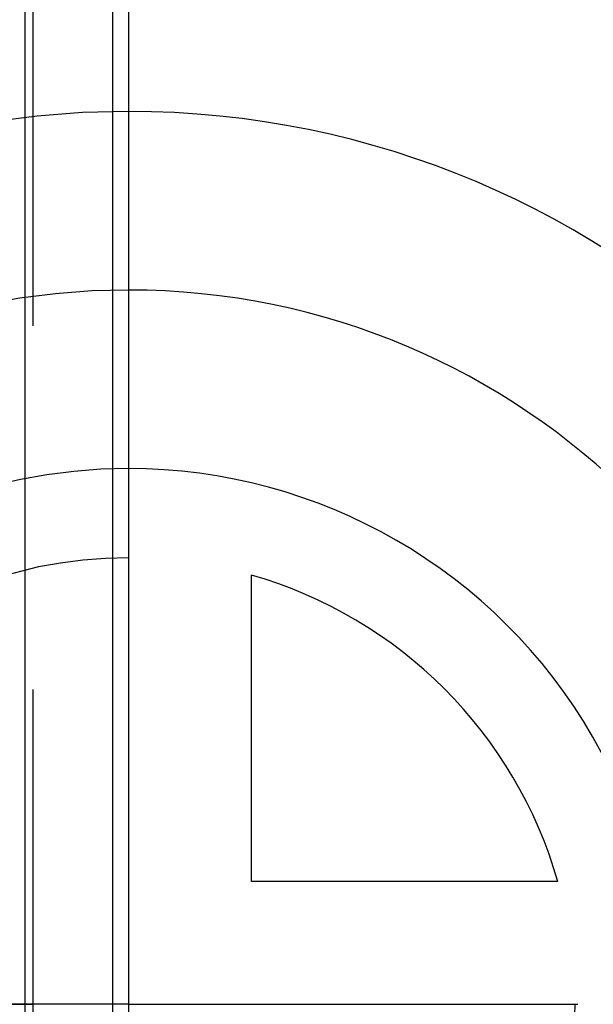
# Model space of a CAD drawing. Header units: millimetres. Extents: x 401 to 599, y 443 to 562.
# Tile 26 of 30: x 576 to 586, y 492 to 510. Entities that reach past the tile are written whole.
import ezdxf

# ---------------------------------------------------------------- set-up
doc = ezdxf.new("R2010")
doc.units = ezdxf.units.MM
doc.header["$LTSCALE"] = 65.185185
doc.linetypes.add('CENTER', pattern=[0.6, 0.375, -0.075, 0.075, -0.075])
doc.linetypes.add('HIDDEN', pattern=[0.2, 0.1, -0.1])
for name, color, linetype in [('ACHSEN_S', 7, 'CONTINUOUS'), ('KONST.EL_MIT_GEO', 7, 'CONTINUOUS'), ('KURVEN', 7, 'CONTINUOUS')]:
    doc.layers.add(name, color=color, linetype=linetype)

msp = doc.modelspace()

# ---------------------------------------------------------------- linework, layer by layer
at = {"layer": 'ACHSEN_S', "color": 2, "linetype": 'CENTER'}
msp.add_line((473.552, 492.075), (598.948, 492.075), dxfattribs=at)
at = {"layer": 'KONST.EL_MIT_GEO', "color": 7, "linetype": 'Continuous'}
for p, q in [((576.09, 527.629), (576.09, 456.521)), ((577.658, 526.06), (577.658, 458.09)), ((577.948, 525.36), (577.948, 458.79))]:
    msp.add_line(p, q, dxfattribs=at)
at = {"layer": 'KONST.EL_MIT_GEO', "color": 8, "linetype": 'HIDDEN'}
msp.add_line((576.232, 523.788), (576.232, 460.362), dxfattribs=at)
at = {"layer": 'KURVEN', "color": 8, "linetype": 'HIDDEN'}
for p, q in [((577.948, 508.075), (577.948, 476.075)), ((577.948, 492.075), (562.538, 492.075))]:
    msp.add_line(p, q, dxfattribs=at)
at = {"layer": 'KURVEN', "color": 40, "linetype": 'Continuous'}
for p, q in [((580.148, 494.275), (580.148, 499.767)), ((585.64, 494.275), (580.148, 494.275)), ((577.948, 492.075), (585.948, 492.075))]:
    msp.add_line(p, q, dxfattribs=at)
at = {"layer": 'KURVEN', "color": 8, "linetype": 'HIDDEN'}
for radius, end in [(16, 270), (12.8, 270), (9.6, 269.9999), (8, 269.9999)]:
    msp.add_arc((577.948, 492.075), radius, 90, end, dxfattribs=at)
at = {"layer": 'KURVEN', "color": 40, "linetype": 'Continuous'}
for radius, start, end in [(16, 270, 90), (12.8, 270, 90), (9.6, 269.9999, 90), (8, 15.962, 74.038), (8, 269.9999, 360)]:
    msp.add_arc((577.948, 492.075), radius, start, end, dxfattribs=at)

doc.saveas('drawing.dxf')
